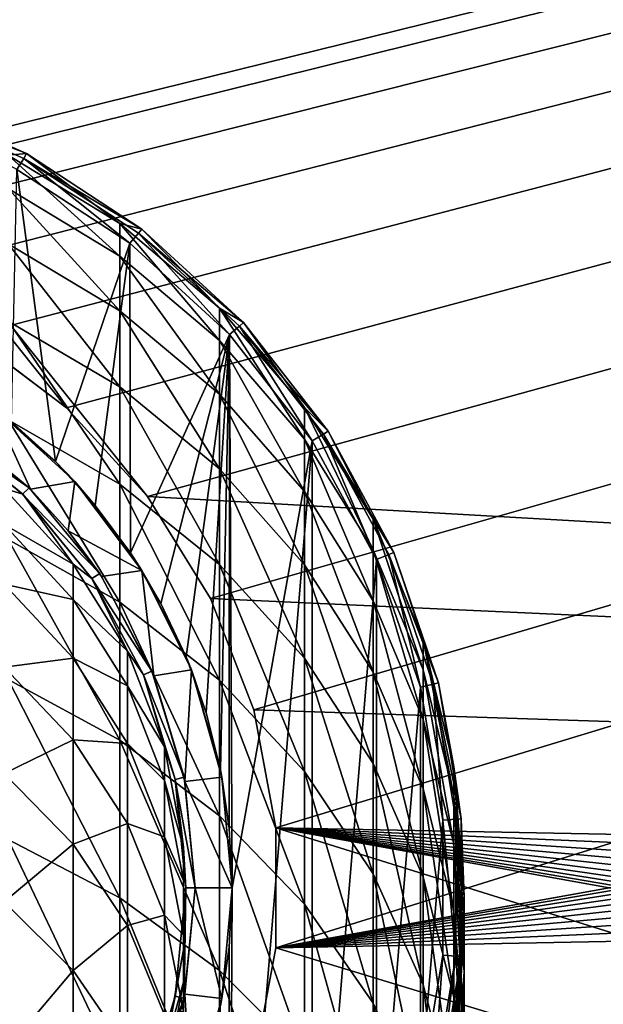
# Model space of a CAD drawing. Header units: millimetres. Extents: x -108 to 102, y -42 to 80.
# Tile 234 of 256: x -61 to -55, y 33 to 44. Entities that reach past the tile are written whole.
import ezdxf

# ---------------------------------------------------------------- set-up
doc = ezdxf.new("R2010")
doc.units = ezdxf.units.MM
doc.header["$LTSCALE"] = 81.481481
for name, color, linetype in [('2723', 7, 'CONTINUOUS'), ('2725', 7, 'CONTINUOUS'), ('2727', 7, 'CONTINUOUS'), ('2729', 7, 'CONTINUOUS'), ('2731', 7, 'CONTINUOUS'), ('2733', 7, 'CONTINUOUS'), ('2734', 7, 'CONTINUOUS'), ('2735', 7, 'CONTINUOUS'), ('2736', 7, 'CONTINUOUS'), ('2737', 7, 'CONTINUOUS'), ('2745', 7, 'CONTINUOUS'), ('2746', 7, 'CONTINUOUS'), ('2747', 7, 'CONTINUOUS'), ('2783', 7, 'CONTINUOUS'), ('2784', 7, 'CONTINUOUS'), ('2789', 7, 'CONTINUOUS')]:
    doc.layers.add(name, color=color, linetype=linetype)

msp = doc.modelspace()

# ---------------------------------------------------------------- linework, layer by layer
at = {"layer": '2723', "color": 7, "linetype": 'CONTINUOUS', "true_color": 0xe6e6e6}
for points in [[(-60.904, 39.096, 82.05), (-61.377, 39.525, 82.05), (-61.321, 42.244, 82.05), (-60.904, 39.096, 82.05)], [(-60.103, 41.451, 82.05), (-60.904, 39.096, 82.05), (-61.321, 42.244, 82.05), (-60.103, 41.451, 82.05)], [(-60.475, 38.623, 82.05), (-60.904, 39.096, 82.05), (-60.103, 41.451, 82.05), (-60.475, 38.623, 82.05)], [(-60.096, 38.112, 82.05), (-60.475, 38.623, 82.05), (-60.103, 41.451, 82.05), (-60.096, 38.112, 82.05)], [(-59.03, 40.465, 82.05), (-60.096, 38.112, 82.05), (-60.103, 41.451, 82.05), (-59.03, 40.465, 82.05)], [(-59.767, 37.563, 82.05), (-60.096, 38.112, 82.05), (-59.03, 40.465, 82.05), (-59.767, 37.563, 82.05)], [(-59.495, 36.988, 82.05), (-59.767, 37.563, 82.05), (-59.03, 40.465, 82.05), (-59.495, 36.988, 82.05)], [(-59.28, 36.386, 82.05), (-59.495, 36.988, 82.05), (-59.03, 40.465, 82.05), (-59.28, 36.386, 82.05)], [(-59.125, 35.77, 82.05), (-59.28, 36.386, 82.05), (-59.03, 40.465, 82.05), (-59.125, 35.77, 82.05)], [(-59.032, 35.142, 82.05), (-59.125, 35.77, 82.05), (-59.03, 40.465, 82.05), (-59.032, 35.142, 82.05)], [(-59, 34.5, 82.05), (-59.032, 35.142, 82.05), (-59.03, 40.465, 82.05), (-59, 34.5, 82.05)], [(-58.136, 39.317, 82.05), (-59, 34.5, 82.05), (-59.03, 40.465, 82.05), (-58.136, 39.317, 82.05)], [(-59.03, 28.535, 82.05), (-59, 34.5, 82.05), (-58.136, 39.317, 82.05), (-59.03, 28.535, 82.05)], [(-58.136, 29.683, 82.05), (-59.03, 28.535, 82.05), (-58.136, 39.317, 82.05), (-58.136, 29.683, 82.05)], [(-57.443, 38.038, 82.05), (-58.136, 29.683, 82.05), (-58.136, 39.317, 82.05), (-57.443, 38.038, 82.05)], [(-57.443, 30.962, 82.05), (-58.136, 29.683, 82.05), (-57.443, 38.038, 82.05), (-57.443, 30.962, 82.05)], [(-56.97, 36.664, 82.05), (-57.443, 30.962, 82.05), (-57.443, 38.038, 82.05), (-56.97, 36.664, 82.05)], [(-56.97, 32.336, 82.05), (-57.443, 30.962, 82.05), (-56.97, 36.664, 82.05), (-56.97, 32.336, 82.05)], [(-56.73, 35.228, 82.05), (-56.97, 32.336, 82.05), (-56.97, 36.664, 82.05), (-56.73, 35.228, 82.05)], [(-56.73, 33.772, 82.05), (-56.97, 32.336, 82.05), (-56.73, 35.228, 82.05), (-56.73, 33.772, 82.05)], [(-59.032, 33.858, 82.05), (-59, 34.5, 82.05), (-59.03, 28.535, 82.05), (-59.032, 33.858, 82.05)], [(-59.125, 33.23, 82.05), (-59.032, 33.858, 82.05), (-59.03, 28.535, 82.05), (-59.125, 33.23, 82.05)]]:
    msp.add_3dface(points, dxfattribs=at)
at = {"layer": '2725', "color": 7, "linetype": 'CONTINUOUS', "true_color": 0xe6e6e6}
for points in [[(-61.216, 42.415, 82.25), (-62.578, 43.012, 82.25), (-61.216, 42.415, 182.05), (-61.216, 42.415, 82.25)], [(-61.216, 42.415, 182.05), (-62.578, 43.012, 82.25), (-62.578, 43.012, 182.05), (-61.216, 42.415, 182.05)], [(-59.972, 41.602, 82.25), (-61.216, 42.415, 82.25), (-59.972, 41.602, 182.05), (-59.972, 41.602, 82.25)], [(-59.972, 41.602, 182.05), (-61.216, 42.415, 82.25), (-61.216, 42.415, 182.05), (-59.972, 41.602, 182.05)], [(-58.878, 40.596, 82.25), (-59.972, 41.602, 82.25), (-58.878, 40.596, 182.05), (-58.878, 40.596, 82.25)], [(-58.878, 40.596, 182.05), (-59.972, 41.602, 82.25), (-59.972, 41.602, 182.05), (-58.878, 40.596, 182.05)], [(-57.966, 39.423, 82.25), (-58.878, 40.596, 82.25), (-57.966, 39.423, 182.05), (-57.966, 39.423, 82.25)], [(-57.966, 39.423, 182.05), (-58.878, 40.596, 82.25), (-58.878, 40.596, 182.05), (-57.966, 39.423, 182.05)], [(-57.258, 38.115, 82.25), (-57.966, 39.423, 82.25), (-57.258, 38.115, 182.05), (-57.258, 38.115, 82.25)], [(-57.258, 38.115, 182.05), (-57.966, 39.423, 82.25), (-57.966, 39.423, 182.05), (-57.258, 38.115, 182.05)], [(-56.775, 36.709, 82.25), (-57.258, 38.115, 82.25), (-56.775, 36.709, 182.05), (-56.775, 36.709, 82.25)], [(-56.775, 36.709, 182.05), (-57.258, 38.115, 82.25), (-57.258, 38.115, 182.05), (-56.775, 36.709, 182.05)], [(-56.531, 35.243, 82.25), (-56.775, 36.709, 82.25), (-56.531, 35.243, 182.05), (-56.531, 35.243, 82.25)], [(-56.531, 35.243, 182.05), (-56.775, 36.709, 82.25), (-56.775, 36.709, 182.05), (-56.531, 35.243, 182.05)], [(-56.531, 33.757, 82.25), (-56.531, 35.243, 82.25), (-56.531, 33.757, 182.05), (-56.531, 33.757, 82.25)], [(-56.531, 33.757, 182.05), (-56.531, 35.243, 82.25), (-56.531, 35.243, 182.05), (-56.531, 33.757, 182.05)], [(-56.775, 32.291, 82.25), (-56.531, 33.757, 82.25), (-56.775, 32.291, 182.05), (-56.775, 32.291, 82.25)], [(-56.775, 32.291, 182.05), (-56.531, 33.757, 82.25), (-56.531, 33.757, 182.05), (-56.775, 32.291, 182.05)]]:
    msp.add_3dface(points, dxfattribs=at)
at = {"layer": '2727', "color": 7, "linetype": 'CONTINUOUS', "true_color": 0xe6e6e6}
for points in [[(-61.216, 42.415, 182.05), (-62.578, 43.012, 182.05), (-61.414, 42.399, 185.545), (-61.216, 42.415, 182.05)], [(-60.21, 41.663, 185.495), (-61.216, 42.415, 182.05), (-61.414, 42.399, 185.545), (-60.21, 41.663, 185.495)], [(-60.21, 41.663, 185.495), (-61.414, 42.399, 185.545), (-60.21, 41.309, 188.927), (-60.21, 41.663, 185.495)], [(-60.21, 41.309, 188.927), (-61.414, 42.399, 185.545), (-61.414, 42.04, 189.028), (-60.21, 41.309, 188.927)], [(-59.972, 41.602, 182.05), (-61.216, 42.415, 182.05), (-60.21, 41.663, 185.495), (-59.972, 41.602, 182.05)], [(-60.21, 41.309, 188.927), (-61.414, 42.04, 189.028), (-60.21, 40.72, 192.327), (-60.21, 41.309, 188.927)], [(-60.21, 40.72, 192.327), (-61.414, 42.04, 189.028), (-61.414, 41.442, 192.478), (-60.21, 40.72, 192.327)], [(-59.136, 40.748, 185.432), (-59.972, 41.602, 182.05), (-60.21, 41.663, 185.495), (-59.136, 40.748, 185.432)], [(-59.136, 40.748, 185.432), (-60.21, 41.663, 185.495), (-59.136, 40.4, 188.802), (-59.136, 40.748, 185.432)], [(-59.136, 40.4, 188.802), (-60.21, 41.663, 185.495), (-60.21, 41.309, 188.927), (-59.136, 40.4, 188.802)], [(-58.878, 40.596, 182.05), (-59.972, 41.602, 182.05), (-59.136, 40.748, 185.432), (-58.878, 40.596, 182.05)], [(-60.21, 40.72, 192.327), (-61.414, 41.442, 192.478), (-60.21, 39.899, 195.678), (-60.21, 40.72, 192.327)], [(-60.21, 39.899, 195.678), (-61.414, 41.442, 192.478), (-61.414, 40.609, 195.878), (-60.21, 39.899, 195.678)], [(-59.136, 40.4, 188.802), (-60.21, 41.309, 188.927), (-59.136, 39.822, 192.139), (-59.136, 40.4, 188.802)], [(-59.136, 39.822, 192.139), (-60.21, 41.309, 188.927), (-60.21, 40.72, 192.327), (-59.136, 39.822, 192.139)], [(-59.136, 39.822, 192.139), (-60.21, 40.72, 192.327), (-59.136, 39.016, 195.43), (-59.136, 39.822, 192.139)], [(-59.136, 39.016, 195.43), (-60.21, 40.72, 192.327), (-60.21, 39.899, 195.678), (-59.136, 39.016, 195.43)], [(-58.219, 39.677, 185.358), (-58.878, 40.596, 182.05), (-59.136, 40.748, 185.432), (-58.219, 39.677, 185.358)], [(-58.219, 39.677, 185.358), (-59.136, 40.748, 185.432), (-58.219, 39.336, 188.655), (-58.219, 39.677, 185.358)], [(-58.219, 39.336, 188.655), (-59.136, 40.748, 185.432), (-59.136, 40.4, 188.802), (-58.219, 39.336, 188.655)], [(-60.21, 39.899, 195.678), (-61.414, 40.609, 195.878), (-60.21, 38.85, 198.965), (-60.21, 39.899, 195.678)], [(-60.21, 38.85, 198.965), (-61.414, 40.609, 195.878), (-61.414, 39.545, 199.214), (-60.21, 38.85, 198.965)], [(-57.966, 39.423, 182.05), (-58.878, 40.596, 182.05), (-58.219, 39.677, 185.358), (-57.966, 39.423, 182.05)], [(-58.219, 39.336, 188.655), (-59.136, 40.4, 188.802), (-58.219, 38.771, 191.92), (-58.219, 39.336, 188.655)], [(-58.219, 38.771, 191.92), (-59.136, 40.4, 188.802), (-59.136, 39.822, 192.139), (-58.219, 38.771, 191.92)], [(-59.136, 39.016, 195.43), (-60.21, 39.899, 195.678), (-59.136, 37.987, 198.657), (-59.136, 39.016, 195.43)], [(-59.136, 37.987, 198.657), (-60.21, 39.899, 195.678), (-60.21, 38.85, 198.965), (-59.136, 37.987, 198.657)], [(-58.219, 38.771, 191.92), (-59.136, 39.822, 192.139), (-58.219, 37.982, 195.138), (-58.219, 38.771, 191.92)], [(-58.219, 37.982, 195.138), (-59.136, 39.822, 192.139), (-59.136, 39.016, 195.43), (-58.219, 37.982, 195.138)], [(-57.481, 38.475, 185.276), (-57.966, 39.423, 182.05), (-58.219, 39.677, 185.358), (-57.481, 38.475, 185.276)], [(-57.481, 38.475, 185.276), (-58.219, 39.677, 185.358), (-57.481, 38.143, 188.49), (-57.481, 38.475, 185.276)], [(-57.481, 38.143, 188.49), (-58.219, 39.677, 185.358), (-58.219, 39.336, 188.655), (-57.481, 38.143, 188.49)], [(-60.21, 38.85, 198.965), (-61.414, 39.545, 199.214), (-60.21, 37.579, 202.173), (-60.21, 38.85, 198.965)], [(-60.21, 37.579, 202.173), (-61.414, 39.545, 199.214), (-61.414, 38.255, 202.468), (-60.21, 37.579, 202.173)], [(-57.258, 38.115, 182.05), (-57.966, 39.423, 182.05), (-57.481, 38.475, 185.276), (-57.258, 38.115, 182.05)], [(-57.481, 38.143, 188.49), (-58.219, 39.336, 188.655), (-57.481, 37.592, 191.674), (-57.481, 38.143, 188.49)], [(-57.481, 37.592, 191.674), (-58.219, 39.336, 188.655), (-58.219, 38.771, 191.92), (-57.481, 37.592, 191.674)], [(-58.219, 37.982, 195.138), (-59.136, 39.016, 195.43), (-58.219, 36.975, 198.295), (-58.219, 37.982, 195.138)], [(-58.219, 36.975, 198.295), (-59.136, 39.016, 195.43), (-59.136, 37.987, 198.657), (-58.219, 36.975, 198.295)], [(-59.136, 37.987, 198.657), (-60.21, 38.85, 198.965), (-59.136, 36.738, 201.806), (-59.136, 37.987, 198.657)], [(-59.136, 36.738, 201.806), (-60.21, 38.85, 198.965), (-60.21, 37.579, 202.173), (-59.136, 36.738, 201.806)], [(-57.481, 37.592, 191.674), (-58.219, 38.771, 191.92), (-57.481, 36.823, 194.812), (-57.481, 37.592, 191.674)], [(-57.481, 36.823, 194.812), (-58.219, 38.771, 191.92), (-58.219, 37.982, 195.138), (-57.481, 36.823, 194.812)], [(-56.94, 37.174, 185.187), (-57.258, 38.115, 182.05), (-57.481, 38.475, 185.276), (-56.94, 37.174, 185.187)], [(-56.94, 37.174, 185.187), (-57.481, 38.475, 185.276), (-56.94, 36.851, 188.312), (-56.94, 37.174, 185.187)], [(-56.94, 36.851, 188.312), (-57.481, 38.475, 185.276), (-57.481, 38.143, 188.49), (-56.94, 36.851, 188.312)], [(-60.21, 37.579, 202.173), (-61.414, 38.255, 202.468), (-60.21, 36.09, 205.286), (-60.21, 37.579, 202.173)], [(-60.21, 36.09, 205.286), (-61.414, 38.255, 202.468), (-61.414, 36.745, 205.627), (-60.21, 36.09, 205.286)], [(-56.94, 36.851, 188.312), (-57.481, 38.143, 188.49), (-56.94, 36.315, 191.407), (-56.94, 36.851, 188.312)], [(-56.94, 36.315, 191.407), (-57.481, 38.143, 188.49), (-57.481, 37.592, 191.674), (-56.94, 36.315, 191.407)], [(-56.775, 36.709, 182.05), (-57.258, 38.115, 182.05), (-56.94, 37.174, 185.187), (-56.775, 36.709, 182.05)], [(-58.219, 36.975, 198.295), (-59.136, 37.987, 198.657), (-58.219, 35.754, 201.376), (-58.219, 36.975, 198.295)], [(-58.219, 35.754, 201.376), (-59.136, 37.987, 198.657), (-59.136, 36.738, 201.806), (-58.219, 35.754, 201.376)], [(-57.481, 36.823, 194.812), (-58.219, 37.982, 195.138), (-57.481, 35.841, 197.89), (-57.481, 36.823, 194.812)], [(-57.481, 35.841, 197.89), (-58.219, 37.982, 195.138), (-58.219, 36.975, 198.295), (-57.481, 35.841, 197.89)], [(-59.136, 36.738, 201.806), (-60.21, 37.579, 202.173), (-59.136, 35.277, 204.862), (-59.136, 36.738, 201.806)], [(-59.136, 35.277, 204.862), (-60.21, 37.579, 202.173), (-60.21, 36.09, 205.286), (-59.136, 35.277, 204.862)], [(-56.94, 36.315, 191.407), (-57.481, 37.592, 191.674), (-56.94, 35.567, 194.458), (-56.94, 36.315, 191.407)], [(-56.94, 35.567, 194.458), (-57.481, 37.592, 191.674), (-57.481, 36.823, 194.812), (-56.94, 35.567, 194.458)], [(-56.611, 35.804, 185.093), (-56.775, 36.709, 182.05), (-56.94, 37.174, 185.187), (-56.611, 35.804, 185.093)], [(-56.611, 35.804, 185.093), (-56.94, 37.174, 185.187), (-56.611, 35.491, 188.124), (-56.611, 35.804, 185.093)], [(-56.611, 35.491, 188.124), (-56.94, 37.174, 185.187), (-56.94, 36.851, 188.312), (-56.611, 35.491, 188.124)], [(-57.481, 35.841, 197.89), (-58.219, 36.975, 198.295), (-57.481, 34.651, 200.894), (-57.481, 35.841, 197.89)], [(-57.481, 34.651, 200.894), (-58.219, 36.975, 198.295), (-58.219, 35.754, 201.376), (-57.481, 34.651, 200.894)], [(-56.611, 35.491, 188.124), (-56.94, 36.851, 188.312), (-56.611, 34.97, 191.126), (-56.611, 35.491, 188.124)], [(-56.611, 34.97, 191.126), (-56.94, 36.851, 188.312), (-56.94, 36.315, 191.407), (-56.611, 34.97, 191.126)], [(-60.21, 36.09, 205.286), (-61.414, 36.745, 205.627), (-60.21, 34.392, 208.289), (-60.21, 36.09, 205.286)], [(-60.21, 34.392, 208.289), (-61.414, 36.745, 205.627), (-61.414, 35.021, 208.674), (-60.21, 34.392, 208.289)], [(-58.219, 35.754, 201.376), (-59.136, 36.738, 201.806), (-58.219, 34.325, 204.365), (-58.219, 35.754, 201.376)], [(-58.219, 34.325, 204.365), (-59.136, 36.738, 201.806), (-59.136, 35.277, 204.862), (-58.219, 34.325, 204.365)], [(-56.94, 35.567, 194.458), (-57.481, 36.823, 194.812), (-56.94, 34.613, 197.451), (-56.94, 35.567, 194.458)], [(-56.94, 34.613, 197.451), (-57.481, 36.823, 194.812), (-57.481, 35.841, 197.89), (-56.94, 34.613, 197.451)], [(-56.531, 35.243, 182.05), (-56.775, 36.709, 182.05), (-56.611, 35.804, 185.093), (-56.531, 35.243, 182.05)], [(-56.611, 34.97, 191.126), (-56.94, 36.315, 191.407), (-56.611, 34.246, 194.086), (-56.611, 34.97, 191.126)], [(-56.611, 34.246, 194.086), (-56.94, 36.315, 191.407), (-56.94, 35.567, 194.458), (-56.611, 34.246, 194.086)], [(-59.136, 35.277, 204.862), (-60.21, 36.09, 205.286), (-59.136, 33.609, 207.81), (-59.136, 35.277, 204.862)], [(-59.136, 33.609, 207.81), (-60.21, 36.09, 205.286), (-60.21, 34.392, 208.289), (-59.136, 33.609, 207.81)], [(-56.94, 34.613, 197.451), (-57.481, 35.841, 197.89), (-56.94, 33.455, 200.372), (-56.94, 34.613, 197.451)], [(-56.94, 33.455, 200.372), (-57.481, 35.841, 197.89), (-57.481, 34.651, 200.894), (-56.94, 33.455, 200.372)], [(-56.5, 34.399, 184.996), (-56.531, 35.243, 182.05), (-56.611, 35.804, 185.093), (-56.5, 34.399, 184.996)], [(-56.5, 34.399, 184.996), (-56.611, 35.804, 185.093), (-56.5, 34.096, 187.931), (-56.5, 34.399, 184.996)], [(-56.5, 34.096, 187.931), (-56.611, 35.804, 185.093), (-56.611, 35.491, 188.124), (-56.5, 34.096, 187.931)], [(-57.481, 34.651, 200.894), (-58.219, 35.754, 201.376), (-57.481, 33.257, 203.809), (-57.481, 34.651, 200.894)], [(-57.481, 33.257, 203.809), (-58.219, 35.754, 201.376), (-58.219, 34.325, 204.365), (-57.481, 33.257, 203.809)], [(-56.611, 34.246, 194.086), (-56.94, 35.567, 194.458), (-56.611, 33.32, 196.989), (-56.611, 34.246, 194.086)], [(-56.611, 33.32, 196.989), (-56.94, 35.567, 194.458), (-56.94, 34.613, 197.451), (-56.611, 33.32, 196.989)], [(-56.5, 34.096, 187.931), (-56.611, 35.491, 188.124), (-56.5, 33.592, 190.839), (-56.5, 34.096, 187.931)], [(-56.5, 33.592, 190.839), (-56.611, 35.491, 188.124), (-56.611, 34.97, 191.126), (-56.5, 33.592, 190.839)], [(-58.219, 34.325, 204.365), (-59.136, 35.277, 204.862), (-58.219, 32.693, 207.25), (-58.219, 34.325, 204.365)], [(-58.219, 32.693, 207.25), (-59.136, 35.277, 204.862), (-59.136, 33.609, 207.81), (-58.219, 32.693, 207.25)], [(-56.531, 33.757, 182.05), (-56.531, 35.243, 182.05), (-56.5, 34.399, 184.996), (-56.531, 33.757, 182.05)], [(-60.21, 34.392, 208.289), (-61.414, 35.021, 208.674), (-60.21, 32.491, 211.169), (-60.21, 34.392, 208.289)], [(-60.21, 32.491, 211.169), (-61.414, 35.021, 208.674), (-61.414, 33.093, 211.596), (-60.21, 32.491, 211.169)], [(-56.5, 33.592, 190.839), (-56.611, 34.97, 191.126), (-56.5, 32.89, 193.705), (-56.5, 33.592, 190.839)], [(-56.5, 32.89, 193.705), (-56.611, 34.97, 191.126), (-56.611, 34.246, 194.086), (-56.5, 32.89, 193.705)], [(-56.94, 33.455, 200.372), (-57.481, 34.651, 200.894), (-56.94, 32.1, 203.206), (-56.94, 33.455, 200.372)], [(-56.94, 32.1, 203.206), (-57.481, 34.651, 200.894), (-57.481, 33.257, 203.809), (-56.94, 32.1, 203.206)], [(-56.611, 33.32, 196.989), (-56.94, 34.613, 197.451), (-56.611, 32.197, 199.822), (-56.611, 33.32, 196.989)], [(-56.611, 32.197, 199.822), (-56.94, 34.613, 197.451), (-56.94, 33.455, 200.372), (-56.611, 32.197, 199.822)], [(-56.611, 32.994, 184.9), (-56.531, 33.757, 182.05), (-56.5, 34.399, 184.996), (-56.611, 32.994, 184.9)], [(-56.611, 32.994, 184.9), (-56.5, 34.399, 184.996), (-56.611, 32.701, 187.739), (-56.611, 32.994, 184.9)], [(-56.611, 32.701, 187.739), (-56.5, 34.399, 184.996), (-56.5, 34.096, 187.931), (-56.611, 32.701, 187.739)], [(-59.136, 33.609, 207.81), (-60.21, 34.392, 208.289), (-59.136, 31.744, 210.638), (-59.136, 33.609, 207.81)], [(-59.136, 31.744, 210.638), (-60.21, 34.392, 208.289), (-60.21, 32.491, 211.169), (-59.136, 31.744, 210.638)], [(-57.481, 33.257, 203.809), (-58.219, 34.325, 204.365), (-57.481, 31.666, 206.622), (-57.481, 33.257, 203.809)], [(-57.481, 31.666, 206.622), (-58.219, 34.325, 204.365), (-58.219, 32.693, 207.25), (-57.481, 31.666, 206.622)], [(-56.5, 32.89, 193.705), (-56.611, 34.246, 194.086), (-56.5, 31.994, 196.516), (-56.5, 32.89, 193.705)], [(-56.5, 31.994, 196.516), (-56.611, 34.246, 194.086), (-56.611, 33.32, 196.989), (-56.5, 31.994, 196.516)], [(-56.611, 32.701, 187.739), (-56.5, 34.096, 187.931), (-56.611, 32.214, 190.551), (-56.611, 32.701, 187.739)], [(-56.611, 32.214, 190.551), (-56.5, 34.096, 187.931), (-56.5, 33.592, 190.839), (-56.611, 32.214, 190.551)], [(-56.775, 32.291, 182.05), (-56.531, 33.757, 182.05), (-56.611, 32.994, 184.9), (-56.775, 32.291, 182.05)], [(-58.219, 32.693, 207.25), (-59.136, 33.609, 207.81), (-58.219, 30.868, 210.016), (-58.219, 32.693, 207.25)], [(-58.219, 30.868, 210.016), (-59.136, 33.609, 207.81), (-59.136, 31.744, 210.638), (-58.219, 30.868, 210.016)], [(-56.611, 32.214, 190.551), (-56.5, 33.592, 190.839), (-56.611, 31.535, 193.323), (-56.611, 32.214, 190.551)], [(-56.611, 31.535, 193.323), (-56.5, 33.592, 190.839), (-56.5, 32.89, 193.705), (-56.611, 31.535, 193.323)], [(-56.611, 32.197, 199.822), (-56.94, 33.455, 200.372), (-56.611, 30.882, 202.571), (-56.611, 32.197, 199.822)], [(-56.611, 30.882, 202.571), (-56.94, 33.455, 200.372), (-56.94, 32.1, 203.206), (-56.611, 30.882, 202.571)], [(-56.94, 32.1, 203.206), (-57.481, 33.257, 203.809), (-56.94, 30.553, 205.941), (-56.94, 32.1, 203.206)], [(-56.94, 30.553, 205.941), (-57.481, 33.257, 203.809), (-57.481, 31.666, 206.622), (-56.94, 30.553, 205.941)], [(-56.5, 31.994, 196.516), (-56.611, 33.32, 196.989), (-56.5, 30.906, 199.259), (-56.5, 31.994, 196.516)], [(-56.5, 30.906, 199.259), (-56.611, 33.32, 196.989), (-56.611, 32.197, 199.822), (-56.5, 30.906, 199.259)]]:
    msp.add_3dface(points, dxfattribs=at)
at = {"layer": '2729', "color": 7, "linetype": 'CONTINUOUS', "true_color": 0xe6e6e6}
for points in [[(-62.167, 39.489, 169.05), (-61.258, 38.743, 169.05), (-62.167, 39.489, 182.05), (-62.167, 39.489, 169.05)], [(-62.167, 39.489, 182.05), (-61.258, 38.743, 169.05), (-61.257, 38.743, 182.05), (-62.167, 39.489, 182.05)], [(-61.258, 38.743, 169.05), (-60.512, 37.834, 169.05), (-61.257, 38.743, 182.05), (-61.258, 38.743, 169.05)], [(-61.257, 38.743, 182.05), (-60.512, 37.834, 169.05), (-60.511, 37.833, 182.05), (-61.257, 38.743, 182.05)], [(-60.512, 37.834, 169.05), (-59.956, 36.795, 169.05), (-60.511, 37.833, 182.05), (-60.512, 37.834, 169.05)], [(-60.511, 37.833, 182.05), (-59.956, 36.795, 169.05), (-59.957, 36.796, 182.05), (-60.511, 37.833, 182.05)], [(-59.956, 36.795, 169.05), (-59.615, 35.669, 169.05), (-59.957, 36.796, 182.05), (-59.956, 36.795, 169.05)], [(-59.957, 36.796, 182.05), (-59.615, 35.669, 169.05), (-59.615, 35.671, 182.05), (-59.957, 36.796, 182.05)], [(-59.615, 35.669, 169.05), (-59.5, 34.5, 169.05), (-59.615, 35.671, 182.05), (-59.615, 35.669, 169.05)], [(-59.615, 35.671, 182.05), (-59.5, 34.5, 169.05), (-59.5, 34.5, 182.05), (-59.615, 35.671, 182.05)], [(-59.5, 34.5, 169.05), (-59.615, 33.331, 169.05), (-59.5, 34.5, 182.05), (-59.5, 34.5, 169.05)], [(-59.5, 34.5, 182.05), (-59.615, 33.331, 169.05), (-59.615, 33.329, 182.05), (-59.5, 34.5, 182.05)], [(-59.615, 33.329, 182.05), (-59.956, 32.205, 169.05), (-59.957, 32.204, 182.05), (-59.615, 33.329, 182.05)], [(-59.615, 33.331, 169.05), (-59.956, 32.205, 169.05), (-59.615, 33.329, 182.05), (-59.615, 33.331, 169.05)]]:
    msp.add_3dface(points, dxfattribs=at)
at = {"layer": '2731', "color": 7, "linetype": 'CONTINUOUS', "true_color": 0xe6e6e6}
for points in [[(-62.167, 39.489, 182.05), (-61.257, 38.743, 182.05), (-61.458, 38.805, 185.549), (-62.167, 39.489, 182.05)], [(-61.458, 38.805, 185.549), (-61.257, 38.743, 182.05), (-60.712, 37.989, 185.489), (-61.458, 38.805, 185.549)], [(-61.458, 38.805, 185.549), (-60.712, 37.989, 185.489), (-61.458, 38.417, 189.033), (-61.458, 38.805, 185.549)], [(-61.257, 38.743, 182.05), (-60.511, 37.833, 182.05), (-60.712, 37.989, 185.489), (-61.257, 38.743, 182.05)], [(-61.458, 38.417, 189.033), (-60.712, 37.989, 185.489), (-60.712, 37.608, 188.913), (-61.458, 38.417, 189.033)], [(-61.458, 38.417, 189.033), (-60.712, 37.608, 188.913), (-61.458, 37.773, 192.479), (-61.458, 38.417, 189.033)], [(-60.712, 37.989, 185.489), (-60.511, 37.833, 182.05), (-60.129, 37.05, 185.42), (-60.712, 37.989, 185.489)], [(-60.712, 37.989, 185.489), (-60.129, 37.05, 185.42), (-60.712, 37.608, 188.913), (-60.712, 37.989, 185.489)], [(-60.511, 37.833, 182.05), (-59.957, 36.796, 182.05), (-60.129, 37.05, 185.42), (-60.511, 37.833, 182.05)], [(-61.458, 37.773, 192.479), (-60.712, 37.608, 188.913), (-60.712, 36.975, 192.299), (-61.458, 37.773, 192.479)], [(-61.458, 37.773, 192.479), (-60.712, 36.975, 192.299), (-61.458, 36.877, 195.868), (-61.458, 37.773, 192.479)], [(-60.712, 37.608, 188.913), (-60.129, 37.05, 185.42), (-60.129, 36.677, 188.774), (-60.712, 37.608, 188.913)], [(-60.712, 37.608, 188.913), (-60.129, 36.677, 188.774), (-60.712, 36.975, 192.299), (-60.712, 37.608, 188.913)], [(-60.129, 37.05, 185.42), (-59.957, 36.796, 182.05), (-59.729, 36.02, 185.343), (-60.129, 37.05, 185.42)], [(-60.129, 37.05, 185.42), (-59.729, 36.02, 185.343), (-60.129, 36.677, 188.774), (-60.129, 37.05, 185.42)], [(-61.458, 36.877, 195.868), (-60.712, 36.975, 192.299), (-60.712, 36.094, 195.629), (-61.458, 36.877, 195.868)], [(-60.712, 36.975, 192.299), (-60.129, 36.677, 188.774), (-60.129, 36.057, 192.092), (-60.712, 36.975, 192.299)], [(-60.712, 36.975, 192.299), (-60.129, 36.057, 192.092), (-60.712, 36.094, 195.629), (-60.712, 36.975, 192.299)], [(-61.458, 36.877, 195.868), (-60.712, 36.094, 195.629), (-61.458, 35.733, 199.181), (-61.458, 36.877, 195.868)], [(-59.957, 36.796, 182.05), (-59.615, 35.671, 182.05), (-59.729, 36.02, 185.343), (-59.957, 36.796, 182.05)], [(-60.129, 36.677, 188.774), (-59.729, 36.02, 185.343), (-59.729, 35.656, 188.622), (-60.129, 36.677, 188.774)], [(-60.129, 36.677, 188.774), (-59.729, 35.656, 188.622), (-60.129, 36.057, 192.092), (-60.129, 36.677, 188.774)], [(-61.458, 35.733, 199.181), (-60.712, 36.094, 195.629), (-60.712, 34.97, 198.885), (-61.458, 35.733, 199.181)], [(-60.712, 36.094, 195.629), (-60.129, 36.057, 192.092), (-60.129, 35.194, 195.355), (-60.712, 36.094, 195.629)], [(-60.712, 36.094, 195.629), (-60.129, 35.194, 195.355), (-60.712, 34.97, 198.885), (-60.712, 36.094, 195.629)], [(-60.129, 36.057, 192.092), (-59.729, 35.656, 188.622), (-59.729, 35.05, 191.865), (-60.129, 36.057, 192.092)], [(-60.129, 36.057, 192.092), (-59.729, 35.05, 191.865), (-60.129, 35.194, 195.355), (-60.129, 36.057, 192.092)], [(-59.729, 36.02, 185.343), (-59.615, 35.671, 182.05), (-59.526, 34.935, 185.263), (-59.729, 36.02, 185.343)], [(-59.729, 36.02, 185.343), (-59.526, 34.935, 185.263), (-59.729, 35.656, 188.622), (-59.729, 36.02, 185.343)], [(-61.458, 35.733, 199.181), (-60.712, 34.97, 198.885), (-61.458, 34.347, 202.4), (-61.458, 35.733, 199.181)], [(-59.615, 35.671, 182.05), (-59.5, 34.5, 182.05), (-59.526, 34.935, 185.263), (-59.615, 35.671, 182.05)], [(-59.729, 35.656, 188.622), (-59.526, 34.935, 185.263), (-59.526, 34.579, 188.462), (-59.729, 35.656, 188.622)], [(-59.729, 35.656, 188.622), (-59.526, 34.579, 188.462), (-59.729, 35.05, 191.865), (-59.729, 35.656, 188.622)], [(-60.712, 34.97, 198.885), (-60.129, 35.194, 195.355), (-60.129, 34.092, 198.545), (-60.712, 34.97, 198.885)], [(-60.129, 35.194, 195.355), (-59.729, 35.05, 191.865), (-59.729, 34.206, 195.054), (-60.129, 35.194, 195.355)], [(-60.129, 35.194, 195.355), (-59.729, 34.206, 195.054), (-60.129, 34.092, 198.545), (-60.129, 35.194, 195.355)], [(-59.729, 35.05, 191.865), (-59.526, 34.579, 188.462), (-59.526, 33.988, 191.626), (-59.729, 35.05, 191.865)], [(-59.729, 35.05, 191.865), (-59.526, 33.988, 191.626), (-59.729, 34.206, 195.054), (-59.729, 35.05, 191.865)], [(-61.458, 34.347, 202.4), (-60.712, 34.97, 198.885), (-60.712, 33.608, 202.049), (-61.458, 34.347, 202.4)], [(-60.712, 34.97, 198.885), (-60.129, 34.092, 198.545), (-60.712, 33.608, 202.049), (-60.712, 34.97, 198.885)], [(-59.526, 34.935, 185.263), (-59.5, 34.5, 182.05), (-59.526, 33.831, 185.181), (-59.526, 34.935, 185.263)], [(-59.526, 34.935, 185.263), (-59.526, 33.831, 185.181), (-59.526, 34.579, 188.462), (-59.526, 34.935, 185.263)], [(-59.5, 34.5, 182.05), (-59.615, 33.329, 182.05), (-59.526, 33.831, 185.181), (-59.5, 34.5, 182.05)], [(-59.526, 34.579, 188.462), (-59.526, 33.831, 185.181), (-59.526, 33.484, 188.299), (-59.526, 34.579, 188.462)], [(-59.526, 34.579, 188.462), (-59.526, 33.484, 188.299), (-59.526, 33.988, 191.626), (-59.526, 34.579, 188.462)], [(-61.458, 34.347, 202.4), (-60.712, 33.608, 202.049), (-61.458, 32.727, 205.509), (-61.458, 34.347, 202.4)], [(-60.129, 34.092, 198.545), (-59.729, 34.206, 195.054), (-59.729, 33.129, 198.172), (-60.129, 34.092, 198.545)], [(-59.729, 34.206, 195.054), (-59.526, 33.988, 191.626), (-59.526, 33.165, 194.737), (-59.729, 34.206, 195.054)], [(-59.729, 34.206, 195.054), (-59.526, 33.165, 194.737), (-59.729, 33.129, 198.172), (-59.729, 34.206, 195.054)], [(-60.712, 33.608, 202.049), (-60.129, 34.092, 198.545), (-60.129, 32.757, 201.646), (-60.712, 33.608, 202.049)], [(-60.129, 34.092, 198.545), (-59.729, 33.129, 198.172), (-60.129, 32.757, 201.646), (-60.129, 34.092, 198.545)], [(-59.526, 33.988, 191.626), (-59.526, 33.484, 188.299), (-59.526, 32.908, 191.382), (-59.526, 33.988, 191.626)], [(-59.526, 33.988, 191.626), (-59.526, 32.908, 191.382), (-59.526, 33.165, 194.737), (-59.526, 33.988, 191.626)], [(-59.526, 33.831, 185.181), (-59.615, 33.329, 182.05), (-59.729, 32.745, 185.101), (-59.526, 33.831, 185.181)], [(-59.526, 33.831, 185.181), (-59.729, 32.745, 185.101), (-59.526, 33.484, 188.299), (-59.526, 33.831, 185.181)], [(-61.458, 32.727, 205.509), (-60.712, 33.608, 202.049), (-60.712, 32.016, 205.104), (-61.458, 32.727, 205.509)], [(-60.712, 33.608, 202.049), (-60.129, 32.757, 201.646), (-60.712, 32.016, 205.104), (-60.712, 33.608, 202.049)], [(-59.526, 33.484, 188.299), (-59.729, 32.745, 185.101), (-59.729, 32.407, 188.139), (-59.526, 33.484, 188.299)], [(-59.526, 33.484, 188.299), (-59.729, 32.407, 188.139), (-59.526, 32.908, 191.382), (-59.526, 33.484, 188.299)], [(-59.615, 33.329, 182.05), (-59.957, 32.204, 182.05), (-59.729, 32.745, 185.101), (-59.615, 33.329, 182.05)]]:
    msp.add_3dface(points, dxfattribs=at)
at = {"layer": '2733', "color": 7, "linetype": 'CONTINUOUS', "true_color": 0xe6e6e6}
for points in [[(-61.187, 38.813, 169.05), (-62.167, 39.489, 169.05), (-62.113, 39.573, 169.05), (-61.187, 38.813, 169.05)], [(-61.258, 38.743, 169.05), (-62.167, 39.489, 169.05), (-61.187, 38.813, 169.05), (-61.258, 38.743, 169.05)], [(-60.427, 37.887, 169.05), (-61.258, 38.743, 169.05), (-61.187, 38.813, 169.05), (-60.427, 37.887, 169.05)], [(-60.512, 37.834, 169.05), (-61.258, 38.743, 169.05), (-60.427, 37.887, 169.05), (-60.512, 37.834, 169.05)], [(-59.865, 36.834, 169.05), (-60.512, 37.834, 169.05), (-60.427, 37.887, 169.05), (-59.865, 36.834, 169.05)], [(-59.956, 36.795, 169.05), (-60.512, 37.834, 169.05), (-59.865, 36.834, 169.05), (-59.956, 36.795, 169.05)], [(-59.518, 35.694, 169.05), (-59.956, 36.795, 169.05), (-59.865, 36.834, 169.05), (-59.518, 35.694, 169.05)], [(-59.615, 35.669, 169.05), (-59.956, 36.795, 169.05), (-59.518, 35.694, 169.05), (-59.615, 35.669, 169.05)], [(-59.4, 34.5, 169.05), (-59.615, 35.669, 169.05), (-59.518, 35.694, 169.05), (-59.4, 34.5, 169.05)], [(-59.5, 34.5, 169.05), (-59.615, 35.669, 169.05), (-59.4, 34.5, 169.05), (-59.5, 34.5, 169.05)], [(-59.615, 33.331, 169.05), (-59.5, 34.5, 169.05), (-59.518, 33.306, 169.05), (-59.615, 33.331, 169.05)], [(-59.5, 34.5, 169.05), (-59.4, 34.5, 169.05), (-59.518, 33.306, 169.05), (-59.5, 34.5, 169.05)], [(-59.956, 32.205, 169.05), (-59.615, 33.331, 169.05), (-59.518, 33.306, 169.05), (-59.956, 32.205, 169.05)], [(-59.865, 32.166, 169.05), (-59.956, 32.205, 169.05), (-59.518, 33.306, 169.05), (-59.865, 32.166, 169.05)]]:
    msp.add_3dface(points, dxfattribs=at)
at = {"layer": '2734', "color": 7, "linetype": 'CONTINUOUS', "true_color": 0xe6e6e6}
for points in [[(-59.518, 33.306, 169.05), (-59.4, 34.5, 169.05), (-59.509, 33.352, 94.45), (-59.518, 33.306, 169.05)], [(-59.4, 34.5, 169.05), (-59.4, 34.5, 94.45), (-59.509, 33.352, 94.45), (-59.4, 34.5, 169.05)], [(-59.845, 32.213, 94.45), (-59.518, 33.306, 169.05), (-59.509, 33.352, 94.45), (-59.845, 32.213, 94.45)], [(-59.865, 32.166, 169.05), (-59.518, 33.306, 169.05), (-59.845, 32.213, 94.45), (-59.865, 32.166, 169.05)]]:
    msp.add_3dface(points, dxfattribs=at)
at = {"layer": '2735', "color": 7, "linetype": 'CONTINUOUS', "true_color": 0xe6e6e6}
for points in [[(-61.187, 38.813, 169.05), (-62.113, 39.573, 169.05), (-62.104, 39.567, 94.45), (-61.187, 38.813, 169.05)], [(-61.173, 38.799, 94.45), (-61.187, 38.813, 169.05), (-62.104, 39.567, 94.45), (-61.173, 38.799, 94.45)], [(-60.427, 37.887, 169.05), (-61.187, 38.813, 169.05), (-60.766, 38.347, 94.45), (-60.427, 37.887, 169.05)], [(-60.766, 38.347, 94.45), (-61.187, 38.813, 169.05), (-61.173, 38.799, 94.45), (-60.766, 38.347, 94.45)], [(-60.407, 37.857, 94.45), (-60.427, 37.887, 169.05), (-60.766, 38.347, 94.45), (-60.407, 37.857, 94.45)], [(-59.865, 36.834, 169.05), (-60.427, 37.887, 169.05), (-60.407, 37.857, 94.45), (-59.865, 36.834, 169.05)], [(-59.845, 36.786, 94.45), (-59.865, 36.834, 169.05), (-60.407, 37.857, 94.45), (-59.845, 36.786, 94.45)], [(-59.518, 35.694, 169.05), (-59.865, 36.834, 169.05), (-59.845, 36.786, 94.45), (-59.518, 35.694, 169.05)], [(-59.509, 35.647, 94.45), (-59.518, 35.694, 169.05), (-59.845, 36.786, 94.45), (-59.509, 35.647, 94.45)], [(-59.4, 34.5, 169.05), (-59.518, 35.694, 169.05), (-59.4, 34.5, 94.45), (-59.4, 34.5, 169.05)], [(-59.4, 34.5, 94.45), (-59.518, 35.694, 169.05), (-59.509, 35.647, 94.45), (-59.4, 34.5, 94.45)]]:
    msp.add_3dface(points, dxfattribs=at)
at = {"layer": '2736', "color": 7, "linetype": 'CONTINUOUS', "true_color": 0xe6e6e6}
for points in [[(-59, 34.5, 94.05), (-59.032, 33.858, 82.05), (-59.111, 33.306, 94.05), (-59, 34.5, 94.05)], [(-59, 34.5, 82.05), (-59.032, 33.858, 82.05), (-59, 34.5, 94.05), (-59, 34.5, 82.05)], [(-59.032, 33.858, 82.05), (-59.125, 33.23, 82.05), (-59.111, 33.306, 94.05), (-59.032, 33.858, 82.05)], [(-59.111, 33.306, 94.05), (-59.28, 32.614, 82.05), (-59.439, 32.152, 94.05), (-59.111, 33.306, 94.05)], [(-59.125, 33.23, 82.05), (-59.28, 32.614, 82.05), (-59.111, 33.306, 94.05), (-59.125, 33.23, 82.05)]]:
    msp.add_3dface(points, dxfattribs=at)
at = {"layer": '2737', "color": 7, "linetype": 'CONTINUOUS', "true_color": 0xe6e6e6}
for points in [[(-61.377, 39.525, 82.05), (-60.904, 39.096, 82.05), (-61.583, 39.687, 94.05), (-61.377, 39.525, 82.05)], [(-61.583, 39.687, 94.05), (-60.904, 39.096, 82.05), (-60.696, 38.879, 94.05), (-61.583, 39.687, 94.05)], [(-60.904, 39.096, 82.05), (-60.475, 38.623, 82.05), (-60.696, 38.879, 94.05), (-60.904, 39.096, 82.05)], [(-60.475, 38.623, 82.05), (-60.096, 38.112, 82.05), (-60.696, 38.879, 94.05), (-60.475, 38.623, 82.05)], [(-60.696, 38.879, 94.05), (-60.096, 38.112, 82.05), (-59.973, 37.922, 94.05), (-60.696, 38.879, 94.05)], [(-60.096, 38.112, 82.05), (-59.767, 37.563, 82.05), (-59.973, 37.922, 94.05), (-60.096, 38.112, 82.05)], [(-59.767, 37.563, 82.05), (-59.495, 36.988, 82.05), (-59.973, 37.922, 94.05), (-59.767, 37.563, 82.05)], [(-59.973, 37.922, 94.05), (-59.495, 36.988, 82.05), (-59.439, 36.848, 94.05), (-59.973, 37.922, 94.05)], [(-59.495, 36.988, 82.05), (-59.28, 36.386, 82.05), (-59.439, 36.848, 94.05), (-59.495, 36.988, 82.05)], [(-59.28, 36.386, 82.05), (-59.125, 35.77, 82.05), (-59.439, 36.848, 94.05), (-59.28, 36.386, 82.05)], [(-59.439, 36.848, 94.05), (-59.125, 35.77, 82.05), (-59.111, 35.694, 94.05), (-59.439, 36.848, 94.05)], [(-59.125, 35.77, 82.05), (-59.032, 35.142, 82.05), (-59.111, 35.694, 94.05), (-59.125, 35.77, 82.05)], [(-59.032, 35.142, 82.05), (-59, 34.5, 82.05), (-59.111, 35.694, 94.05), (-59.032, 35.142, 82.05)], [(-59, 34.5, 82.05), (-59, 34.5, 94.05), (-59.111, 35.694, 94.05), (-59, 34.5, 82.05)]]:
    msp.add_3dface(points, dxfattribs=at)
at = {"layer": '2745', "color": 7, "linetype": 'CONTINUOUS', "true_color": 0xe6e6e6}
for points in [[(-62.578, 43.012, 82.25), (-61.216, 42.415, 82.25), (-62.597, 42.957, 82.109), (-62.578, 43.012, 82.25)], [(-61.244, 42.364, 82.109), (-61.321, 42.244, 82.05), (-62.597, 42.957, 82.109), (-61.244, 42.364, 82.109)], [(-61.216, 42.415, 82.25), (-61.244, 42.364, 82.109), (-62.597, 42.957, 82.109), (-61.216, 42.415, 82.25)], [(-60.103, 41.451, 82.05), (-61.321, 42.244, 82.05), (-61.244, 42.364, 82.109), (-60.103, 41.451, 82.05)], [(-61.216, 42.415, 82.25), (-59.972, 41.602, 82.25), (-61.244, 42.364, 82.109), (-61.216, 42.415, 82.25)], [(-60.008, 41.556, 82.109), (-60.103, 41.451, 82.05), (-61.244, 42.364, 82.109), (-60.008, 41.556, 82.109)], [(-59.972, 41.602, 82.25), (-60.008, 41.556, 82.109), (-61.244, 42.364, 82.109), (-59.972, 41.602, 82.25)], [(-59.03, 40.465, 82.05), (-60.103, 41.451, 82.05), (-60.008, 41.556, 82.109), (-59.03, 40.465, 82.05)], [(-59.972, 41.602, 82.25), (-58.878, 40.596, 82.25), (-60.008, 41.556, 82.109), (-59.972, 41.602, 82.25)], [(-58.922, 40.556, 82.109), (-59.03, 40.465, 82.05), (-60.008, 41.556, 82.109), (-58.922, 40.556, 82.109)], [(-58.878, 40.596, 82.25), (-58.922, 40.556, 82.109), (-60.008, 41.556, 82.109), (-58.878, 40.596, 82.25)], [(-58.136, 39.317, 82.05), (-59.03, 40.465, 82.05), (-58.922, 40.556, 82.109), (-58.136, 39.317, 82.05)], [(-58.878, 40.596, 82.25), (-57.966, 39.423, 82.25), (-58.922, 40.556, 82.109), (-58.878, 40.596, 82.25)], [(-58.015, 39.39, 82.109), (-58.136, 39.317, 82.05), (-58.922, 40.556, 82.109), (-58.015, 39.39, 82.109)], [(-57.966, 39.423, 82.25), (-58.015, 39.39, 82.109), (-58.922, 40.556, 82.109), (-57.966, 39.423, 82.25)], [(-57.443, 38.038, 82.05), (-58.136, 39.317, 82.05), (-58.015, 39.39, 82.109), (-57.443, 38.038, 82.05)], [(-57.966, 39.423, 82.25), (-57.258, 38.115, 82.25), (-58.015, 39.39, 82.109), (-57.966, 39.423, 82.25)], [(-57.312, 38.092, 82.109), (-57.443, 38.038, 82.05), (-58.015, 39.39, 82.109), (-57.312, 38.092, 82.109)], [(-57.258, 38.115, 82.25), (-57.312, 38.092, 82.109), (-58.015, 39.39, 82.109), (-57.258, 38.115, 82.25)], [(-57.258, 38.115, 82.25), (-56.775, 36.709, 82.25), (-57.312, 38.092, 82.109), (-57.258, 38.115, 82.25)], [(-56.97, 36.664, 82.05), (-57.443, 38.038, 82.05), (-57.312, 38.092, 82.109), (-56.97, 36.664, 82.05)], [(-56.832, 36.695, 82.109), (-56.97, 36.664, 82.05), (-57.312, 38.092, 82.109), (-56.832, 36.695, 82.109)], [(-56.775, 36.709, 82.25), (-56.832, 36.695, 82.109), (-57.312, 38.092, 82.109), (-56.775, 36.709, 82.25)], [(-56.73, 35.228, 82.05), (-56.97, 36.664, 82.05), (-56.832, 36.695, 82.109), (-56.73, 35.228, 82.05)], [(-56.775, 36.709, 82.25), (-56.531, 35.243, 82.25), (-56.832, 36.695, 82.109), (-56.775, 36.709, 82.25)], [(-56.589, 35.238, 82.109), (-56.73, 35.228, 82.05), (-56.832, 36.695, 82.109), (-56.589, 35.238, 82.109)], [(-56.531, 35.243, 82.25), (-56.589, 35.238, 82.109), (-56.832, 36.695, 82.109), (-56.531, 35.243, 82.25)], [(-56.531, 35.243, 82.25), (-56.531, 33.757, 82.25), (-56.589, 35.238, 82.109), (-56.531, 35.243, 82.25)], [(-56.589, 33.762, 82.109), (-56.73, 35.228, 82.05), (-56.589, 35.238, 82.109), (-56.589, 33.762, 82.109)], [(-56.73, 33.772, 82.05), (-56.73, 35.228, 82.05), (-56.589, 33.762, 82.109), (-56.73, 33.772, 82.05)], [(-56.531, 33.757, 82.25), (-56.589, 33.762, 82.109), (-56.589, 35.238, 82.109), (-56.531, 33.757, 82.25)], [(-56.97, 32.336, 82.05), (-56.73, 33.772, 82.05), (-56.832, 32.305, 82.109), (-56.97, 32.336, 82.05)], [(-56.832, 32.305, 82.109), (-56.73, 33.772, 82.05), (-56.589, 33.762, 82.109), (-56.832, 32.305, 82.109)], [(-56.775, 32.291, 82.25), (-56.832, 32.305, 82.109), (-56.589, 33.762, 82.109), (-56.775, 32.291, 82.25)], [(-56.531, 33.757, 82.25), (-56.775, 32.291, 82.25), (-56.589, 33.762, 82.109), (-56.531, 33.757, 82.25)]]:
    msp.add_3dface(points, dxfattribs=at)
at = {"layer": '2746', "color": 7, "linetype": 'CONTINUOUS', "true_color": 0xe6e6e6}
for points in [[(-61.173, 38.799, 94.45), (-62.104, 39.567, 94.45), (-61.583, 39.687, 94.05), (-61.173, 38.799, 94.45)], [(-61.173, 38.799, 94.45), (-61.583, 39.687, 94.05), (-60.696, 38.879, 94.05), (-61.173, 38.799, 94.45)], [(-60.766, 38.347, 94.45), (-61.173, 38.799, 94.45), (-60.696, 38.879, 94.05), (-60.766, 38.347, 94.45)], [(-60.766, 38.347, 94.45), (-60.696, 38.879, 94.05), (-59.973, 37.922, 94.05), (-60.766, 38.347, 94.45)], [(-60.407, 37.857, 94.45), (-60.766, 38.347, 94.45), (-59.973, 37.922, 94.05), (-60.407, 37.857, 94.45)], [(-59.845, 36.786, 94.45), (-60.407, 37.857, 94.45), (-59.973, 37.922, 94.05), (-59.845, 36.786, 94.45)], [(-59.845, 36.786, 94.45), (-59.973, 37.922, 94.05), (-59.439, 36.848, 94.05), (-59.845, 36.786, 94.45)], [(-59.509, 35.647, 94.45), (-59.845, 36.786, 94.45), (-59.439, 36.848, 94.05), (-59.509, 35.647, 94.45)], [(-59.509, 35.647, 94.45), (-59.439, 36.848, 94.05), (-59.111, 35.694, 94.05), (-59.509, 35.647, 94.45)], [(-59, 34.5, 94.05), (-59.509, 35.647, 94.45), (-59.111, 35.694, 94.05), (-59, 34.5, 94.05)], [(-59.4, 34.5, 94.45), (-59.509, 35.647, 94.45), (-59, 34.5, 94.05), (-59.4, 34.5, 94.45)]]:
    msp.add_3dface(points, dxfattribs=at)
at = {"layer": '2747', "color": 7, "linetype": 'CONTINUOUS', "true_color": 0xe6e6e6}
for points in [[(-59.509, 33.352, 94.45), (-59.4, 34.5, 94.45), (-59.111, 33.306, 94.05), (-59.509, 33.352, 94.45)], [(-59.4, 34.5, 94.45), (-59, 34.5, 94.05), (-59.111, 33.306, 94.05), (-59.4, 34.5, 94.45)], [(-59.845, 32.213, 94.45), (-59.509, 33.352, 94.45), (-59.439, 32.152, 94.05), (-59.845, 32.213, 94.45)], [(-59.509, 33.352, 94.45), (-59.111, 33.306, 94.05), (-59.439, 32.152, 94.05), (-59.509, 33.352, 94.45)]]:
    msp.add_3dface(points, dxfattribs=at)
at = {"layer": '2783', "color": 7, "linetype": 'CONTINUOUS', "true_color": 0x96918c}
for points in [[(-60.785, 39.674, 82.05), (-59.913, 38.717, 82.05), (-92.5, 79.5, 82.05), (-60.785, 39.674, 82.05)], [(-59.913, 38.717, 82.05), (33.781, 33.375, 82.05), (-92.5, 79.5, 82.05), (-59.913, 38.717, 82.05)], [(-61.816, 40.452, 82.05), (-60.785, 39.674, 82.05), (-92.5, 79.5, 82.05), (-61.816, 40.452, 82.05)], [(35.224, 42.181, 82.05), (36.166, 44.218, 82.05), (-92.5, 79.5, 82.05), (35.224, 42.181, 82.05)], [(34.507, 40.052, 82.05), (35.224, 42.181, 82.05), (-92.5, 79.5, 82.05), (34.507, 40.052, 82.05)], [(34.024, 37.856, 82.05), (34.507, 40.052, 82.05), (-92.5, 79.5, 82.05), (34.024, 37.856, 82.05)], [(33.781, 35.625, 82.05), (34.024, 37.856, 82.05), (-92.5, 79.5, 82.05), (33.781, 35.625, 82.05)], [(33.781, 33.375, 82.05), (33.781, 35.625, 82.05), (-92.5, 79.5, 82.05), (33.781, 33.375, 82.05)], [(-59.913, 38.717, 82.05), (-59.234, 37.619, 82.05), (33.781, 33.375, 82.05), (-59.913, 38.717, 82.05)], [(-59.234, 37.619, 82.05), (-58.768, 36.417, 82.05), (33.781, 33.375, 82.05), (-59.234, 37.619, 82.05)], [(-58.768, 36.417, 82.05), (-58.53, 35.147, 82.05), (33.781, 33.375, 82.05), (-58.768, 36.417, 82.05)], [(-58.53, 35.147, 82.05), (-58.53, 33.853, 82.05), (87.5, -10.5, 82.05), (-58.53, 35.147, 82.05)], [(33.781, 33.375, 82.05), (-58.53, 35.147, 82.05), (34.024, 31.144, 82.05), (33.781, 33.375, 82.05)], [(34.024, 31.144, 82.05), (-58.53, 35.147, 82.05), (34.507, 28.948, 82.05), (34.024, 31.144, 82.05)], [(34.507, 28.948, 82.05), (-58.53, 35.147, 82.05), (35.224, 26.819, 82.05), (34.507, 28.948, 82.05)], [(35.224, 26.819, 82.05), (-58.53, 35.147, 82.05), (36.166, 24.782, 82.05), (35.224, 26.819, 82.05)], [(36.166, 24.782, 82.05), (-58.53, 35.147, 82.05), (37.327, 22.854, 82.05), (36.166, 24.782, 82.05)], [(37.327, 22.854, 82.05), (-58.53, 35.147, 82.05), (38.684, 21.068, 82.05), (37.327, 22.854, 82.05)], [(38.684, 21.068, 82.05), (-58.53, 35.147, 82.05), (40.231, 19.435, 82.05), (38.684, 21.068, 82.05)], [(40.231, 19.435, 82.05), (-58.53, 35.147, 82.05), (41.943, 17.982, 82.05), (40.231, 19.435, 82.05)], [(41.943, 17.982, 82.05), (-58.53, 35.147, 82.05), (43.801, 16.721, 82.05), (41.943, 17.982, 82.05)], [(43.801, 16.721, 82.05), (-58.53, 35.147, 82.05), (87.5, -10.5, 82.05), (43.801, 16.721, 82.05)], [(-58.53, 33.853, 82.05), (-58.768, 32.583, 82.05), (87.5, -10.5, 82.05), (-58.53, 33.853, 82.05)]]:
    msp.add_3dface(points, dxfattribs=at)
at = {"layer": '2784', "color": 7, "linetype": 'CONTINUOUS', "true_color": 0x96918c}
for points in [[(87.5, 79.5, 80.05), (-66.79, 41.38, 80.05), (-92.5, 79.5, 80.05), (87.5, 79.5, 80.05)], [(-65.5, 41.5, 80.05), (-66.79, 41.38, 80.05), (87.5, 79.5, 80.05), (-65.5, 41.5, 80.05)], [(-64.21, 41.38, 80.05), (-65.5, 41.5, 80.05), (87.5, 79.5, 80.05), (-64.21, 41.38, 80.05)], [(-62.971, 41.027, 80.05), (-64.21, 41.38, 80.05), (87.5, 79.5, 80.05), (-62.971, 41.027, 80.05)], [(-61.816, 40.452, 80.05), (-62.971, 41.027, 80.05), (87.5, 79.5, 80.05), (-61.816, 40.452, 80.05)], [(-60.785, 39.674, 80.05), (-61.816, 40.452, 80.05), (87.5, 79.5, 80.05), (-60.785, 39.674, 80.05)], [(-59.913, 38.717, 80.05), (-60.785, 39.674, 80.05), (87.5, 79.5, 80.05), (-59.913, 38.717, 80.05)], [(-59.234, 37.619, 80.05), (-59.913, 38.717, 80.05), (87.5, 79.5, 80.05), (-59.234, 37.619, 80.05)], [(-58.768, 36.417, 80.05), (-59.234, 37.619, 80.05), (87.5, 79.5, 80.05), (-58.768, 36.417, 80.05)], [(-58.53, 35.147, 80.05), (-58.768, 36.417, 80.05), (87.5, 79.5, 80.05), (-58.53, 35.147, 80.05)], [(-58.53, 33.853, 80.05), (-58.53, 35.147, 80.05), (87.5, 79.5, 80.05), (-58.53, 33.853, 80.05)], [(43.801, 52.279, 80.05), (-58.53, 33.853, 80.05), (87.5, 79.5, 80.05), (43.801, 52.279, 80.05)], [(41.943, 51.018, 80.05), (-58.53, 33.853, 80.05), (43.801, 52.279, 80.05), (41.943, 51.018, 80.05)], [(40.231, 49.565, 80.05), (-58.53, 33.853, 80.05), (41.943, 51.018, 80.05), (40.231, 49.565, 80.05)], [(38.684, 47.932, 80.05), (-58.53, 33.853, 80.05), (40.231, 49.565, 80.05), (38.684, 47.932, 80.05)], [(37.327, 46.146, 80.05), (-58.53, 33.853, 80.05), (38.684, 47.932, 80.05), (37.327, 46.146, 80.05)], [(36.166, 44.218, 80.05), (-58.53, 33.853, 80.05), (37.327, 46.146, 80.05), (36.166, 44.218, 80.05)], [(35.224, 42.181, 80.05), (-58.53, 33.853, 80.05), (36.166, 44.218, 80.05), (35.224, 42.181, 80.05)], [(34.507, 40.052, 80.05), (-58.53, 33.853, 80.05), (35.224, 42.181, 80.05), (34.507, 40.052, 80.05)], [(34.024, 37.856, 80.05), (-58.53, 33.853, 80.05), (34.507, 40.052, 80.05), (34.024, 37.856, 80.05)], [(33.781, 35.625, 80.05), (-58.53, 33.853, 80.05), (34.024, 37.856, 80.05), (33.781, 35.625, 80.05)], [(-59.913, 30.283, 80.05), (33.781, 35.625, 80.05), (-92.5, -10.5, 80.05), (-59.913, 30.283, 80.05)], [(33.781, 35.625, 80.05), (33.781, 33.375, 80.05), (-92.5, -10.5, 80.05), (33.781, 35.625, 80.05)], [(-59.913, 30.283, 80.05), (-59.234, 31.381, 80.05), (33.781, 35.625, 80.05), (-59.913, 30.283, 80.05)], [(-59.234, 31.381, 80.05), (-58.768, 32.583, 80.05), (33.781, 35.625, 80.05), (-59.234, 31.381, 80.05)], [(-58.768, 32.583, 80.05), (-58.53, 33.853, 80.05), (33.781, 35.625, 80.05), (-58.768, 32.583, 80.05)], [(33.781, 33.375, 80.05), (34.024, 31.144, 80.05), (-92.5, -10.5, 80.05), (33.781, 33.375, 80.05)]]:
    msp.add_3dface(points, dxfattribs=at)
at = {"layer": '2789', "color": 7, "linetype": 'CONTINUOUS', "true_color": 0x96918c}
for points in [[(-60.785, 39.674, 82.05), (-61.816, 40.452, 82.05), (-60.785, 39.674, 80.05), (-60.785, 39.674, 82.05)], [(-61.816, 40.452, 82.05), (-61.816, 40.452, 80.05), (-60.785, 39.674, 80.05), (-61.816, 40.452, 82.05)], [(-59.913, 38.717, 82.05), (-60.785, 39.674, 82.05), (-59.913, 38.717, 80.05), (-59.913, 38.717, 82.05)], [(-60.785, 39.674, 82.05), (-60.785, 39.674, 80.05), (-59.913, 38.717, 80.05), (-60.785, 39.674, 82.05)], [(-59.234, 37.619, 82.05), (-59.913, 38.717, 82.05), (-59.234, 37.619, 80.05), (-59.234, 37.619, 82.05)], [(-59.913, 38.717, 82.05), (-59.913, 38.717, 80.05), (-59.234, 37.619, 80.05), (-59.913, 38.717, 82.05)], [(-58.768, 36.417, 82.05), (-59.234, 37.619, 82.05), (-58.768, 36.417, 80.05), (-58.768, 36.417, 82.05)], [(-59.234, 37.619, 82.05), (-59.234, 37.619, 80.05), (-58.768, 36.417, 80.05), (-59.234, 37.619, 82.05)], [(-58.53, 35.147, 82.05), (-58.768, 36.417, 82.05), (-58.53, 35.147, 80.05), (-58.53, 35.147, 82.05)], [(-58.768, 36.417, 82.05), (-58.768, 36.417, 80.05), (-58.53, 35.147, 80.05), (-58.768, 36.417, 82.05)], [(-58.53, 33.853, 82.05), (-58.53, 35.147, 82.05), (-58.53, 33.853, 80.05), (-58.53, 33.853, 82.05)], [(-58.53, 35.147, 82.05), (-58.53, 35.147, 80.05), (-58.53, 33.853, 80.05), (-58.53, 35.147, 82.05)], [(-58.768, 32.583, 82.05), (-58.53, 33.853, 82.05), (-58.768, 32.583, 80.05), (-58.768, 32.583, 82.05)], [(-58.53, 33.853, 82.05), (-58.53, 33.853, 80.05), (-58.768, 32.583, 80.05), (-58.53, 33.853, 82.05)]]:
    msp.add_3dface(points, dxfattribs=at)

doc.saveas('drawing.dxf')
